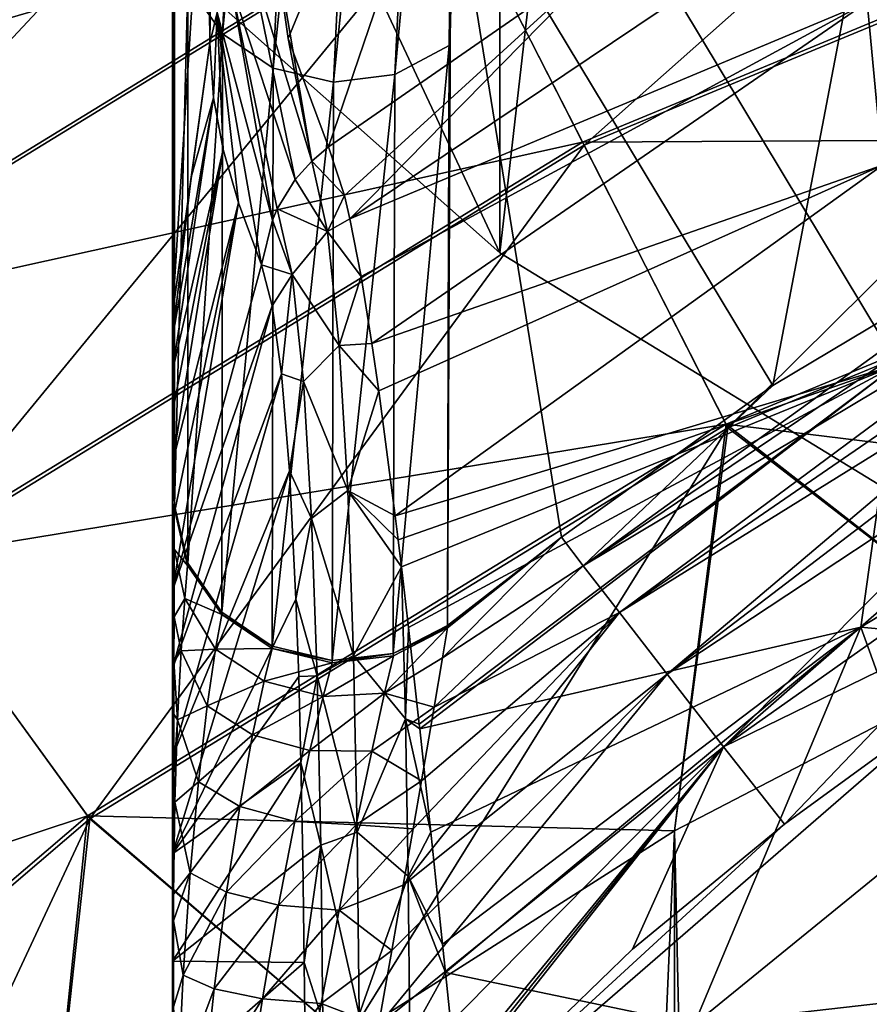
# Model space of a CAD drawing. Header units: metres. Extents: x -109 to 109, y -432 to 89.
# Tile 47 of 256: x -15.37 to -10.82, y -380.6 to -375.34. Entities that reach past the tile are written whole.
import ezdxf

# ---------------------------------------------------------------- set-up
doc = ezdxf.new("R2010")
doc.units = ezdxf.units.M
doc.layers.add('solid_506360_24502164', color=7, linetype='CONTINUOUS')

msp = doc.modelspace()

# ---------------------------------------------------------------- linework, layer by layer
at = {"layer": 'solid_506360_24502164'}
for points in [[(-12.800792, -376.587097, 887.832703), (-12.800792, -353.867279, 871.325745), (-10.002447, -352.157654, 870.083679)], [(-10.002447, -378.296722, 889.074768), (-12.800792, -376.587097, 887.832703), (-10.002447, -352.157654, 870.083679)], [(-12.800792, -376.587097, 887.832703), (-15.162851, -374.490906, 886.309692), (-12.800792, -353.867279, 871.325745)], [(-12.034328, -368.075714, 887.829102), (-12.800792, -373.648193, 891.877747), (-10.002447, -375.357788, 893.119873)], [(-10.360667, -369.905792, 889.158752), (-12.034328, -368.075714, 887.829102), (-10.002447, -375.357788, 893.119873)], [(-14.469389, -375.150879, 319.609589), (-14.284646, -375.416412, 319.682953), (-13.999104, -369.405457, 343.049164)], [(-14.284646, -375.416412, 319.682953), (-13.724881, -369.589691, 343.08667), (-13.999104, -369.405457, 343.049164)], [(-13.36152, -375.632996, 319.742706), (-12.782882, -369.464783, 343.027679), (-13.072145, -369.620697, 343.078491)], [(-13.36152, -375.632996, 319.742706), (-13.07084, -375.478973, 319.700104), (-12.782882, -369.464783, 343.027679)], [(-13.07084, -375.478973, 319.700104), (-13.060358, -374.442322, 323.485138), (-12.782882, -369.464783, 343.027679)], [(-14.284646, -375.416412, 319.682953), (-14.012649, -375.599426, 319.73349), (-13.724881, -369.589691, 343.08667)], [(-14.012649, -375.599426, 319.73349), (-13.401168, -369.664856, 343.096893), (-13.724881, -369.589691, 343.08667)], [(-13.932805, -375.440521, 305.82193), (-14.010286, -374.894409, 307.924408), (-11.544919, -369.652252, 320.73111)], [(-13.716412, -376.019379, 303.289185), (-13.932805, -375.440521, 305.82193), (-11.544919, -369.652252, 320.73111)], [(-12.17418, -374.950317, 303.216766), (-13.716412, -376.019379, 303.289185), (-11.544919, -369.652252, 320.73111)], [(-13.690346, -375.675049, 319.754364), (-13.072145, -369.620697, 343.078491), (-13.401168, -369.664856, 343.096893)], [(-13.690346, -375.675049, 319.754364), (-13.36152, -375.632996, 319.742706), (-13.072145, -369.620697, 343.078491)], [(-14.012649, -375.599426, 319.73349), (-13.690346, -375.675049, 319.754364), (-13.401168, -369.664856, 343.096893)], [(-12.800792, -376.587097, 887.832703), (-12.800792, -373.648193, 891.877747), (-15.162851, -371.551971, 890.354797)], [(-12.800792, -376.587097, 887.832703), (-15.162851, -371.551971, 890.354797), (-15.162851, -374.490906, 886.309692)], [(-14.310412, -372.303741, 318.826813), (-14.352048, -375.466309, 308.086212), (-14.365434, -373.969238, 313.47821)], [(-14.310412, -372.303741, 318.826813), (-14.312231, -375.301819, 308.03952), (-14.352048, -375.466309, 308.086212)], [(-17.630363, -375.983887, 277.499451), (-18.192841, -375.209717, 279.015991), (-14.051691, -372.671997, 279.015991)], [(-13.617248, -373.524658, 277.499451), (-17.630363, -375.983887, 277.499451), (-14.051691, -372.671997, 279.015991)], [(-10.458563, -372.670288, 323.016571), (-13.060358, -374.442322, 323.485138), (-11.340276, -377.295013, 308.957886)], [(-10.458563, -372.670288, 323.016571), (-11.340276, -377.295013, 308.957886), (-9.493124, -376.194733, 308.925812)], [(-12.350025, -376.011719, 275.283691), (-13.040364, -374.65683, 276.234161), (-8.876164, -372.931976, 276.234161)], [(-8.406272, -374.378143, 275.283691), (-12.350025, -376.011719, 275.283691), (-8.876164, -372.931976, 276.234161)], [(-18.198339, -375.202148, 285.9646), (-17.638266, -375.973022, 287.483704), (-13.623351, -373.512665, 287.483704)], [(-13.623351, -373.512665, 287.483704), (-17.638266, -375.973022, 287.483704), (-13.048017, -374.641815, 288.752411)], [(-16.883467, -377.011902, 276.234161), (-17.630363, -375.983887, 277.499451), (-13.617248, -373.524658, 277.499451)], [(-13.040364, -374.65683, 276.234161), (-16.883467, -377.011902, 276.234161), (-13.617248, -373.524658, 277.499451)], [(-10.002447, -378.296722, 889.074768), (-10.002447, -375.357788, 893.119873), (-12.800792, -373.648193, 891.877747)], [(-10.002447, -378.296722, 889.074768), (-12.800792, -373.648193, 891.877747), (-12.800792, -376.587097, 887.832703)], [(-14.365434, -373.969238, 313.47821), (-14.5514, -376.912048, 308.528992), (-14.5514, -375.322998, 313.874176)], [(-14.365434, -373.969238, 313.47821), (-14.352048, -375.466309, 308.086212), (-14.5514, -376.912048, 308.528992)], [(-13.048017, -374.641815, 288.752411), (-12.358841, -375.994415, 289.70697), (-8.412273, -374.35968, 289.70697)], [(-8.412273, -374.35968, 289.70697), (-12.358841, -375.994415, 289.70697), (-7.889256, -375.96936, 290.299438)], [(-11.580915, -377.521179, 274.695801), (-12.350025, -376.011719, 275.283691), (-8.406272, -374.378143, 275.283691)], [(-7.882763, -375.989349, 274.695801), (-11.580915, -377.521179, 274.695801), (-8.406272, -374.378143, 275.283691)], [(-13.079764, -378.579041, 309.036163), (-12.470944, -378.10553, 308.981598), (-13.060358, -374.442322, 323.485138)], [(-13.079764, -378.579041, 309.036163), (-13.060358, -374.442322, 323.485138), (-13.076332, -376.994751, 314.363159)], [(-13.076332, -376.994751, 314.363159), (-13.060358, -374.442322, 323.485138), (-13.07084, -375.478973, 319.700104)], [(-13.060358, -374.442322, 323.485138), (-12.470944, -378.10553, 308.981598), (-11.340276, -377.295013, 308.957886)], [(-14.5514, -376.108063, 314.102173), (-14.549644, -374.60672, 319.459229), (-14.550851, -374.573395, 319.449982)], [(-14.5514, -375.322998, 313.874176), (-14.5514, -376.108063, 314.102173), (-14.550851, -374.573395, 319.449982)], [(-14.5514, -376.108063, 314.102173), (-14.548428, -374.640259, 319.468506), (-14.549644, -374.60672, 319.459229)], [(-13.60308, -376.403961, 302.250061), (-12.17418, -374.950317, 303.216766), (-10.917813, -374.602325, 302.24762)], [(-13.60308, -376.403961, 302.250061), (-10.917813, -374.602325, 302.24762), (-10.836281, -375.246399, 301.309509)], [(-17.638266, -375.973022, 287.483704), (-16.893373, -376.99826, 288.752411), (-13.048017, -374.641815, 288.752411)], [(-13.048017, -374.641815, 288.752411), (-16.893373, -376.99826, 288.752411), (-12.358841, -375.994415, 289.70697)], [(-15.989679, -378.242096, 275.283691), (-16.883467, -377.011902, 276.234161), (-13.040364, -374.65683, 276.234161)], [(-12.350025, -376.011719, 275.283691), (-15.989679, -378.242096, 275.283691), (-13.040364, -374.65683, 276.234161)], [(-14.5514, -376.108063, 314.102173), (-14.547213, -374.673828, 319.477783), (-14.548428, -374.640259, 319.468506)], [(-10.836281, -375.246399, 301.309509), (-7.88002, -374.652893, 300.526886), (-10.753268, -376.118469, 300.526886)], [(-14.5514, -376.108063, 314.102173), (-14.545997, -374.707367, 319.487061), (-14.547213, -374.673828, 319.477783)], [(-14.5514, -376.108063, 314.102173), (-14.544781, -374.740936, 319.496368), (-14.545997, -374.707367, 319.487061)], [(-14.5514, -376.108063, 314.102173), (-14.543565, -374.774506, 319.505646), (-14.544781, -374.740936, 319.496368)], [(-14.5514, -376.108063, 314.102173), (-14.542349, -374.808044, 319.514923), (-14.543565, -374.774506, 319.505646)], [(-14.5514, -376.108063, 314.102173), (-14.541235, -374.838806, 319.523438), (-14.542349, -374.808044, 319.514923)], [(-14.542511, -376.34903, 314.192291), (-14.541235, -374.838806, 319.523438), (-14.5514, -376.108063, 314.102173)], [(-14.542511, -376.34903, 314.192291), (-14.541388, -377.936707, 308.840637), (-14.541235, -374.838806, 319.523438)], [(-14.469389, -375.150879, 319.609589), (-14.541235, -374.838806, 319.523438), (-14.541388, -377.936707, 308.840637)], [(-14.138039, -375.010315, 307.957062), (-14.010286, -374.894409, 307.924408), (-13.806652, -376.09668, 303.297455)], [(-13.806652, -376.09668, 303.297455), (-14.010286, -374.894409, 307.924408), (-13.932805, -375.440521, 305.82193)], [(-13.631897, -376.280548, 302.50235), (-13.716412, -376.019379, 303.289185), (-12.17418, -374.950317, 303.216766)], [(-13.631897, -376.280548, 302.50235), (-12.17418, -374.950317, 303.216766), (-13.60308, -376.403961, 302.250061)], [(-14.23998, -375.147888, 307.995911), (-14.138039, -375.010315, 307.957062), (-13.894375, -376.195282, 303.311371)], [(-14.138039, -375.010315, 307.957062), (-13.806652, -376.09668, 303.297455), (-13.894375, -376.195282, 303.311371)], [(-14.469688, -378.244751, 308.934113), (-14.469389, -375.150879, 319.609589), (-14.541388, -377.936707, 308.840637)], [(-14.469688, -378.244751, 308.934113), (-14.284646, -375.416412, 319.682953), (-14.469389, -375.150879, 319.609589)], [(-14.312231, -375.301819, 308.03952), (-14.23998, -375.147888, 307.995911), (-14.016966, -376.411346, 303.348602)], [(-14.23998, -375.147888, 307.995911), (-13.990753, -376.351563, 303.337555), (-14.016966, -376.411346, 303.348602)], [(-14.23998, -375.147888, 307.995911), (-13.894375, -376.195282, 303.311371), (-13.990753, -376.351563, 303.337555)], [(-13.542571, -376.713776, 301.750946), (-13.60308, -376.403961, 302.250061), (-10.836281, -375.246399, 301.309509)], [(-13.542571, -376.713776, 301.750946), (-10.836281, -375.246399, 301.309509), (-13.484292, -377.071289, 301.312469)], [(-13.484292, -377.071289, 301.312469), (-10.836281, -375.246399, 301.309509), (-10.753268, -376.118469, 300.526886)], [(-14.5514, -375.322998, 313.874176), (-14.5514, -376.912048, 308.528992), (-14.5514, -376.108063, 314.102173)], [(-14.312231, -375.301819, 308.03952), (-14.332057, -375.757446, 307.030609), (-14.352048, -375.466309, 308.086212)], [(-14.312231, -375.301819, 308.03952), (-14.281009, -376.033417, 305.966095), (-14.332057, -375.757446, 307.030609)], [(-14.312231, -375.301819, 308.03952), (-14.074535, -376.650909, 303.39743), (-14.19886, -376.319305, 304.803375)], [(-14.312231, -375.301819, 308.03952), (-14.016966, -376.411346, 303.348602), (-14.074535, -376.650909, 303.39743)], [(-14.312231, -375.301819, 308.03952), (-14.19886, -376.319305, 304.803375), (-14.281009, -376.033417, 305.966095)], [(-14.469688, -378.244751, 308.934113), (-14.286945, -378.507263, 309.013855), (-14.284646, -375.416412, 319.682953)], [(-14.286945, -378.507263, 309.013855), (-14.012649, -375.599426, 319.73349), (-14.284646, -375.416412, 319.682953)], [(-13.806652, -376.09668, 303.297455), (-13.932805, -375.440521, 305.82193), (-13.716412, -376.019379, 303.289185)], [(-14.352048, -375.466309, 308.086212), (-14.450679, -376.182129, 308.303711), (-14.5514, -376.912048, 308.528992)], [(-14.332057, -375.757446, 307.030609), (-14.450679, -376.182129, 308.303711), (-14.352048, -375.466309, 308.086212)], [(-13.370741, -378.727722, 309.081146), (-13.07084, -375.478973, 319.700104), (-13.36152, -375.632996, 319.742706)], [(-13.370741, -378.727722, 309.081146), (-13.079764, -378.579041, 309.036163), (-13.07084, -375.478973, 319.700104)], [(-13.079764, -378.579041, 309.036163), (-13.076332, -376.994751, 314.363159), (-13.07084, -375.478973, 319.700104)], [(-14.286945, -378.507263, 309.013855), (-14.017706, -378.689178, 309.069183), (-14.012649, -375.599426, 319.73349)], [(-14.017706, -378.689178, 309.069183), (-13.690346, -375.675049, 319.754364), (-14.012649, -375.599426, 319.73349)], [(-13.698034, -378.766113, 309.092651), (-13.36152, -375.632996, 319.742706), (-13.690346, -375.675049, 319.754364)], [(-13.698034, -378.766113, 309.092651), (-13.370741, -378.727722, 309.081146), (-13.36152, -375.632996, 319.742706)], [(-14.017706, -378.689178, 309.069183), (-13.698034, -378.766113, 309.092651), (-13.690346, -375.675049, 319.754364)], [(-14.332057, -375.757446, 307.030609), (-14.5514, -377.218964, 307.82608), (-14.5514, -377.042908, 308.17395)], [(-14.332057, -375.757446, 307.030609), (-14.281009, -376.033417, 305.966095), (-14.5514, -377.218964, 307.82608)], [(-14.332057, -375.757446, 307.030609), (-14.5514, -377.042908, 308.17395), (-14.450679, -376.182129, 308.303711)], [(-12.358841, -375.994415, 289.70697), (-11.590453, -377.502441, 290.299438), (-7.889256, -375.96936, 290.299438)], [(-7.889256, -375.96936, 290.299438), (-11.590453, -377.502441, 290.299438), (-8.112449, -377.928467, 290.5)], [(-16.893373, -376.99826, 288.752411), (-16.001095, -378.226379, 289.70697), (-12.358841, -375.994415, 289.70697)], [(-12.358841, -375.994415, 289.70697), (-16.001095, -378.226379, 289.70697), (-11.590453, -377.502441, 290.299438)], [(-14.993907, -379.612671, 274.695801), (-15.989679, -378.242096, 275.283691), (-12.350025, -376.011719, 275.283691)], [(-11.580915, -377.521179, 274.695801), (-14.993907, -379.612671, 274.695801), (-12.350025, -376.011719, 275.283691)], [(-13.806652, -376.09668, 303.297455), (-13.716412, -376.019379, 303.289185), (-13.631897, -376.280548, 302.50235)], [(-7.882763, -375.989349, 274.695801), (-10.027111, -378.72049, 274.5), (-11.580915, -377.521179, 274.695801)], [(-14.281009, -376.033417, 305.966095), (-14.5514, -377.709839, 307.166351), (-14.5514, -377.440826, 307.489319)], [(-14.281009, -376.033417, 305.966095), (-14.19886, -376.319305, 304.803375), (-14.5514, -377.709839, 307.166351)], [(-14.281009, -376.033417, 305.966095), (-14.5514, -377.440826, 307.489319), (-14.5514, -377.218964, 307.82608)], [(-14.5514, -376.108063, 314.102173), (-14.546119, -377.807068, 308.801208), (-14.541388, -377.936707, 308.840637)], [(-14.542511, -376.34903, 314.192291), (-14.5514, -376.108063, 314.102173), (-14.541388, -377.936707, 308.840637)], [(-14.5514, -376.108063, 314.102173), (-14.550851, -377.677429, 308.76178), (-14.546119, -377.807068, 308.801208)], [(-14.5514, -376.912048, 308.528992), (-14.550851, -377.677429, 308.76178), (-14.5514, -376.108063, 314.102173)], [(-13.894375, -376.195282, 303.311371), (-13.806652, -376.09668, 303.297455), (-13.722983, -376.472168, 302.319519)], [(-13.806652, -376.09668, 303.297455), (-13.631897, -376.280548, 302.50235), (-13.722983, -376.472168, 302.319519)], [(-13.447308, -377.324554, 301.057281), (-13.484292, -377.071289, 301.312469), (-10.753268, -376.118469, 300.526886)], [(-13.447308, -377.324554, 301.057281), (-10.753268, -376.118469, 300.526886), (-13.359772, -377.992767, 300.528534)], [(-13.359772, -377.992767, 300.528534), (-10.753268, -376.118469, 300.526886), (-10.673537, -377.183289, 299.938538)], [(-14.450679, -376.182129, 308.303711), (-14.5514, -377.042908, 308.17395), (-14.5514, -376.912048, 308.528992)], [(-13.894375, -376.195282, 303.311371), (-13.722983, -376.472168, 302.319519), (-13.990753, -376.351563, 303.337555)], [(-12.354985, -378.258698, 308.48587), (-9.542212, -376.362457, 308.589569), (-9.493124, -376.194733, 308.925812)], [(-11.340276, -377.295013, 308.957886), (-12.354985, -378.258698, 308.48587), (-9.493124, -376.194733, 308.925812)], [(-13.722983, -376.472168, 302.319519), (-13.631897, -376.280548, 302.50235), (-13.60308, -376.403961, 302.250061)], [(-14.19886, -376.319305, 304.803375), (-14.5514, -378.392151, 306.579773), (-14.5514, -378.026123, 306.862213)], [(-14.19886, -376.319305, 304.803375), (-14.074535, -376.650909, 303.39743), (-14.5514, -378.392151, 306.579773)], [(-14.19886, -376.319305, 304.803375), (-14.5514, -378.026123, 306.862213), (-14.5514, -377.709839, 307.166351)], [(-14.016966, -376.411346, 303.348602), (-13.990753, -376.351563, 303.337555), (-13.911552, -376.702332, 302.428772)], [(-13.722983, -376.472168, 302.319519), (-13.911552, -376.702332, 302.428772), (-13.990753, -376.351563, 303.337555)], [(-12.354985, -378.258698, 308.48587), (-9.621044, -376.627167, 308.264709), (-9.542212, -376.362457, 308.589569)], [(-14.016966, -376.411346, 303.348602), (-13.911552, -376.702332, 302.428772), (-14.074535, -376.650909, 303.39743)], [(-13.722983, -376.472168, 302.319519), (-13.60308, -376.403961, 302.250061), (-13.542571, -376.713776, 301.750946)], [(-13.722983, -376.472168, 302.319519), (-13.659678, -377.081482, 301.479614), (-13.911552, -376.702332, 302.428772)], [(-13.722983, -376.472168, 302.319519), (-13.542571, -376.713776, 301.750946), (-13.659678, -377.081482, 301.479614)], [(-14.074535, -376.650909, 303.39743), (-14.017554, -376.869659, 302.769714), (-14.5514, -378.392151, 306.579773)], [(-13.911552, -376.702332, 302.428772), (-14.017554, -376.869659, 302.769714), (-14.074535, -376.650909, 303.39743)], [(-12.354985, -378.258698, 308.48587), (-12.161158, -378.508759, 308.0578), (-9.621044, -376.627167, 308.264709)], [(-12.161158, -378.508759, 308.0578), (-9.673622, -376.800659, 308.110229), (-9.621044, -376.627167, 308.264709)], [(-13.911552, -376.702332, 302.428772), (-13.96776, -377.233154, 302.164276), (-14.017554, -376.869659, 302.769714)], [(-13.911552, -376.702332, 302.428772), (-13.851161, -377.274139, 301.642975), (-13.96776, -377.233154, 302.164276)], [(-13.659678, -377.081482, 301.479614), (-13.851161, -377.274139, 301.642975), (-13.911552, -376.702332, 302.428772)], [(-13.659678, -377.081482, 301.479614), (-13.542571, -376.713776, 301.750946), (-13.484292, -377.071289, 301.312469)], [(-12.161158, -378.508759, 308.0578), (-9.736352, -377.004547, 307.963806), (-9.673622, -376.800659, 308.110229)], [(-14.017554, -376.869659, 302.769714), (-14.5514, -378.809021, 306.323883), (-14.5514, -378.392151, 306.579773)], [(-14.017554, -376.869659, 302.769714), (-13.96776, -377.233154, 302.164276), (-14.5514, -378.809021, 306.323883)], [(-14.5514, -376.912048, 308.528992), (-14.5514, -377.042908, 308.17395), (-14.550851, -377.677429, 308.76178)], [(-12.161158, -378.508759, 308.0578), (-11.905017, -378.839233, 307.728333), (-9.736352, -377.004547, 307.963806)], [(-11.905017, -378.839233, 307.728333), (-9.810428, -377.241302, 307.828186), (-9.736352, -377.004547, 307.963806)], [(-14.5514, -377.928406, 308.196808), (-14.550851, -377.677429, 308.76178), (-14.5514, -377.042908, 308.17395)], [(-14.5514, -377.928406, 308.196808), (-14.5514, -377.042908, 308.17395), (-14.5514, -377.218964, 307.82608)], [(-13.659678, -377.081482, 301.479614), (-13.484292, -377.071289, 301.312469), (-13.447308, -377.324554, 301.057281)], [(-13.659678, -377.081482, 301.479614), (-13.61435, -377.856873, 300.80838), (-13.851161, -377.274139, 301.642975)], [(-13.659678, -377.081482, 301.479614), (-13.447308, -377.324554, 301.057281), (-13.61435, -377.856873, 300.80838)], [(-10.870511, -378.587402, 299.573547), (-8.39036, -377.083313, 299.573547), (-9.11772, -378.751892, 299.450012)], [(-10.673537, -377.183289, 299.938538), (-8.39036, -377.083313, 299.573547), (-10.870511, -378.587402, 299.573547)], [(-13.344253, -378.120056, 300.446014), (-13.359772, -377.992767, 300.528534), (-10.673537, -377.183289, 299.938538)], [(-13.326922, -378.264801, 300.35791), (-13.344253, -378.120056, 300.446014), (-10.673537, -377.183289, 299.938538)], [(-13.28915, -378.58905, 300.180786), (-13.326922, -378.264801, 300.35791), (-10.673537, -377.183289, 299.938538)], [(-13.231296, -379.105896, 299.948547), (-13.28915, -378.58905, 300.180786), (-10.673537, -377.183289, 299.938538)], [(-13.231296, -379.105896, 299.948547), (-10.673537, -377.183289, 299.938538), (-13.228577, -379.130707, 299.938782)], [(-13.228577, -379.130707, 299.938782), (-10.673537, -377.183289, 299.938538), (-10.870511, -378.587402, 299.573547)], [(-14.5514, -377.928406, 308.196808), (-14.5514, -377.218964, 307.82608), (-14.5514, -377.440826, 307.489319)], [(-13.96776, -377.233154, 302.164276), (-14.5514, -379.278503, 306.099548), (-14.5514, -378.809021, 306.323883)], [(-13.96776, -377.233154, 302.164276), (-13.925393, -377.751343, 301.597778), (-14.5514, -379.278503, 306.099548)], [(-13.851161, -377.274139, 301.642975), (-13.925393, -377.751343, 301.597778), (-13.96776, -377.233154, 302.164276)], [(-13.851161, -377.274139, 301.642975), (-13.807523, -378.007294, 301.009705), (-13.925393, -377.751343, 301.597778)], [(-13.61435, -377.856873, 300.80838), (-13.807523, -378.007294, 301.009705), (-13.851161, -377.274139, 301.642975)], [(-11.905017, -378.839233, 307.728333), (-9.897264, -377.513702, 307.706512), (-9.810428, -377.241302, 307.828186)], [(-13.61435, -377.856873, 300.80838), (-13.447308, -377.324554, 301.057281), (-13.359772, -377.992767, 300.528534)], [(-11.340276, -377.295013, 308.957886), (-12.470944, -378.10553, 308.981598), (-12.354985, -378.258698, 308.48587)], [(-14.5514, -378.32431, 307.680206), (-14.5514, -377.440826, 307.489319), (-14.5514, -377.709839, 307.166351)], [(-14.5514, -378.32431, 307.680206), (-14.5514, -377.928406, 308.196808), (-14.5514, -377.440826, 307.489319)], [(-16.001095, -378.226379, 289.70697), (-15.006256, -379.595673, 290.299438), (-11.590453, -377.502441, 290.299438)], [(-11.590453, -377.502441, 290.299438), (-15.006256, -379.595673, 290.299438), (-11.865881, -379.676636, 290.5)], [(-11.580915, -377.521179, 274.695801), (-13.61488, -380.789856, 274.5), (-14.993907, -379.612671, 274.695801)], [(-11.580915, -377.521179, 274.695801), (-11.865881, -379.676636, 274.5), (-13.61488, -380.789856, 274.5)], [(-11.905017, -378.839233, 307.728333), (-11.604707, -379.226654, 307.520844), (-9.897264, -377.513702, 307.706512)], [(-11.590453, -377.502441, 290.299438), (-11.865881, -379.676636, 290.5), (-10.027111, -378.72049, 290.5)], [(-11.580915, -377.521179, 274.695801), (-10.027111, -378.72049, 274.5), (-11.865881, -379.676636, 274.5)], [(-11.604707, -379.226654, 307.520844), (-9.998371, -377.824219, 307.602844), (-9.897264, -377.513702, 307.706512)], [(-11.590453, -377.502441, 290.299438), (-10.027111, -378.72049, 290.5), (-8.112449, -377.928467, 290.5)], [(-14.5514, -377.928406, 308.196808), (-14.546119, -377.807068, 308.801208), (-14.550851, -377.677429, 308.76178)], [(-14.5514, -378.883606, 307.21405), (-14.5514, -377.709839, 307.166351), (-14.5514, -378.026123, 306.862213)], [(-14.5514, -378.883606, 307.21405), (-14.5514, -378.32431, 307.680206), (-14.5514, -377.709839, 307.166351)], [(-13.925393, -377.751343, 301.597778), (-14.5514, -379.799561, 305.913361), (-14.5514, -379.278503, 306.099548)], [(-13.925393, -377.751343, 301.597778), (-13.890707, -378.438324, 301.089905), (-14.5514, -379.799561, 305.913361)], [(-13.807523, -378.007294, 301.009705), (-13.890707, -378.438324, 301.089905), (-13.925393, -377.751343, 301.597778)], [(-14.5514, -377.928406, 308.196808), (-14.541388, -377.936707, 308.840637), (-14.546119, -377.807068, 308.801208)], [(-13.61435, -377.856873, 300.80838), (-13.583461, -378.738556, 300.3078), (-13.807523, -378.007294, 301.009705)], [(-13.61435, -377.856873, 300.80838), (-13.359772, -377.992767, 300.528534), (-13.344253, -378.120056, 300.446014)], [(-13.61435, -377.856873, 300.80838), (-13.344253, -378.120056, 300.446014), (-13.326922, -378.264801, 300.35791)], [(-13.61435, -377.856873, 300.80838), (-13.326922, -378.264801, 300.35791), (-13.583461, -378.738556, 300.3078)], [(-11.604707, -379.226654, 307.520844), (-10.115162, -378.174957, 307.521851), (-9.998371, -377.824219, 307.602844)], [(-14.541924, -377.943115, 308.821045), (-14.541388, -377.936707, 308.840637), (-14.5514, -377.928406, 308.196808)], [(-14.542396, -378.170868, 308.294312), (-14.5514, -377.928406, 308.196808), (-14.5514, -378.32431, 307.680206)], [(-14.541935, -377.949127, 308.801331), (-14.541924, -377.943115, 308.821045), (-14.5514, -377.928406, 308.196808)], [(-14.542396, -378.170868, 308.294312), (-14.541935, -377.949127, 308.801331), (-14.5514, -377.928406, 308.196808)], [(-14.47026, -378.257019, 308.89505), (-14.541935, -377.949127, 308.801331), (-14.542396, -378.170868, 308.294312)], [(-14.541935, -377.949127, 308.801331), (-14.541388, -377.936707, 308.840637), (-14.541924, -377.943115, 308.821045)], [(-14.469688, -378.244751, 308.934113), (-14.541388, -377.936707, 308.840637), (-14.541935, -377.949127, 308.801331)], [(-14.47026, -378.257019, 308.89505), (-14.469688, -378.244751, 308.934113), (-14.541935, -377.949127, 308.801331)], [(-14.5514, -378.883606, 307.21405), (-14.5514, -378.026123, 306.862213), (-14.5514, -378.392151, 306.579773)], [(-13.807523, -378.007294, 301.009705), (-13.777532, -378.847473, 300.533539), (-13.890707, -378.438324, 301.089905)], [(-13.583461, -378.738556, 300.3078), (-13.777532, -378.847473, 300.533539), (-13.807523, -378.007294, 301.009705)], [(-13.107219, -378.751068, 308.673615), (-12.354985, -378.258698, 308.48587), (-12.470944, -378.10553, 308.981598)], [(-13.08031, -378.591766, 308.99588), (-13.107219, -378.751068, 308.673615), (-12.470944, -378.10553, 308.981598)], [(-13.080295, -378.585541, 309.016235), (-13.08031, -378.591766, 308.99588), (-12.470944, -378.10553, 308.981598)], [(-13.080295, -378.585541, 309.016235), (-12.470944, -378.10553, 308.981598), (-13.079764, -378.579041, 309.036163)], [(-14.543083, -378.532867, 307.807556), (-14.542396, -378.170868, 308.294312), (-14.5514, -378.32431, 307.680206)], [(-14.486101, -378.434357, 308.405579), (-14.542396, -378.170868, 308.294312), (-14.543083, -378.532867, 307.807556)], [(-14.486101, -378.434357, 308.405579), (-14.47026, -378.257019, 308.89505), (-14.542396, -378.170868, 308.294312)], [(-11.604707, -379.226654, 307.520844), (-10.248727, -378.566803, 307.468964), (-10.115162, -378.174957, 307.521851)], [(-16.001095, -378.226379, 289.70697), (-19.249348, -381.000641, 289.70697), (-15.006256, -379.595673, 290.299438)], [(-14.993907, -379.612671, 274.695801), (-18.037699, -382.212311, 274.695801), (-15.989679, -378.242096, 275.283691)], [(-14.486101, -378.434357, 308.405579), (-14.287259, -378.519806, 308.974915), (-14.47026, -378.257019, 308.89505)], [(-14.47026, -378.257019, 308.89505), (-14.286945, -378.507263, 309.013855), (-14.469688, -378.244751, 308.934113)], [(-14.47026, -378.257019, 308.89505), (-14.287259, -378.519806, 308.974915), (-14.286945, -378.507263, 309.013855)], [(-13.304646, -379.077057, 299.986328), (-13.583461, -378.738556, 300.3078), (-13.326922, -378.264801, 300.35791)], [(-13.304646, -379.077057, 299.986328), (-13.326922, -378.264801, 300.35791), (-13.28915, -378.58905, 300.180786)], [(-13.152072, -379.014862, 308.352112), (-12.161158, -378.508759, 308.0578), (-12.354985, -378.258698, 308.48587)], [(-13.107219, -378.751068, 308.673615), (-13.152072, -379.014862, 308.352112), (-12.354985, -378.258698, 308.48587)], [(-14.543083, -378.532867, 307.807556), (-14.5514, -378.32431, 307.680206), (-14.5514, -378.883606, 307.21405)], [(-14.5514, -379.62558, 306.823578), (-14.5514, -378.392151, 306.579773), (-14.5514, -378.809021, 306.323883)], [(-14.5514, -379.62558, 306.823578), (-14.5514, -378.883606, 307.21405), (-14.5514, -378.392151, 306.579773)], [(-13.890707, -378.438324, 301.089905), (-13.876368, -378.850281, 300.865997), (-14.5514, -379.799561, 305.913361)], [(-14.486101, -378.434357, 308.405579), (-14.543083, -378.532867, 307.807556), (-14.505663, -378.714325, 307.946411)], [(-14.320533, -378.704468, 308.496826), (-14.486101, -378.434357, 308.405579), (-14.505663, -378.714325, 307.946411)], [(-14.320533, -378.704468, 308.496826), (-14.287259, -378.519806, 308.974915), (-14.486101, -378.434357, 308.405579)], [(-13.777532, -378.847473, 300.533539), (-13.876368, -378.850281, 300.865997), (-13.890707, -378.438324, 301.089905)], [(-14.543497, -378.771637, 307.577026), (-14.543083, -378.532867, 307.807556), (-14.5514, -378.883606, 307.21405)], [(-14.505663, -378.714325, 307.946411), (-14.543083, -378.532867, 307.807556), (-14.543497, -378.771637, 307.577026)], [(-14.320533, -378.704468, 308.496826), (-14.017557, -378.701813, 309.030151), (-14.287259, -378.519806, 308.974915)], [(-14.287259, -378.519806, 308.974915), (-14.017706, -378.689178, 309.069183), (-14.286945, -378.507263, 309.013855)], [(-14.287259, -378.519806, 308.974915), (-14.017557, -378.701813, 309.030151), (-14.017706, -378.689178, 309.069183)], [(-13.316661, -379.965668, 307.762207), (-11.905017, -378.839233, 307.728333), (-12.161158, -378.508759, 308.0578)], [(-13.264168, -379.665131, 307.895966), (-13.316661, -379.965668, 307.762207), (-12.161158, -378.508759, 308.0578)], [(-13.219809, -379.409241, 308.04129), (-13.264168, -379.665131, 307.895966), (-12.161158, -378.508759, 308.0578)], [(-13.152072, -379.014862, 308.352112), (-13.219809, -379.409241, 308.04129), (-12.161158, -378.508759, 308.0578)], [(-13.416753, -378.939301, 308.646759), (-13.107219, -378.751068, 308.673615), (-13.08031, -378.591766, 308.99588)], [(-13.416753, -378.939301, 308.646759), (-13.08031, -378.591766, 308.99588), (-13.369899, -378.739838, 309.041229)], [(-13.080295, -378.585541, 309.016235), (-13.079764, -378.579041, 309.036163), (-13.370741, -378.727722, 309.081146)], [(-13.080295, -378.585541, 309.016235), (-13.370741, -378.727722, 309.081146), (-13.08031, -378.591766, 308.99588)], [(-13.369899, -378.739838, 309.041229), (-13.08031, -378.591766, 308.99588), (-13.370741, -378.727722, 309.081146)], [(-13.304646, -379.077057, 299.986328), (-13.28915, -378.58905, 300.180786), (-13.231296, -379.105896, 299.948547)], [(-13.169059, -379.683777, 299.750336), (-13.228577, -379.130707, 299.938782), (-10.870511, -378.587402, 299.573547)], [(-13.106442, -380.281219, 299.603302), (-13.169059, -379.683777, 299.750336), (-10.870511, -378.587402, 299.573547)], [(-13.106442, -380.281219, 299.603302), (-10.870511, -378.587402, 299.573547), (-13.090634, -380.434021, 299.574219)], [(-13.090634, -380.434021, 299.574219), (-10.870511, -378.587402, 299.573547), (-11.760696, -380.710663, 299.450012)], [(-10.870511, -378.587402, 299.573547), (-10.479409, -379.668945, 299.450012), (-11.760696, -380.710663, 299.450012)], [(-11.604707, -379.226654, 307.520844), (-11.277779, -379.640778, 307.450012), (-10.248727, -378.566803, 307.468964)], [(-10.248727, -378.566803, 307.468964), (-11.277779, -379.640778, 307.450012), (-10.4, -378.999908, 307.450012)], [(-10.870511, -378.587402, 299.573547), (-9.11772, -378.751892, 299.450012), (-10.479409, -379.668945, 299.450012)], [(-14.365318, -379.007996, 308.046906), (-14.320533, -378.704468, 308.496826), (-14.505663, -378.714325, 307.946411)], [(-14.06139, -378.876526, 308.607178), (-14.320533, -378.704468, 308.496826), (-14.365318, -379.007996, 308.046906)], [(-14.06139, -378.876526, 308.607178), (-14.017557, -378.701813, 309.030151), (-14.320533, -378.704468, 308.496826)], [(-14.06139, -378.876526, 308.607178), (-13.697422, -378.778625, 309.053284), (-14.017557, -378.701813, 309.030151)], [(-14.017557, -378.701813, 309.030151), (-13.698034, -378.766113, 309.092651), (-14.017706, -378.689178, 309.069183)], [(-14.017557, -378.701813, 309.030151), (-13.697422, -378.778625, 309.053284), (-13.698034, -378.766113, 309.092651)], [(-14.505663, -378.714325, 307.946411), (-14.543497, -378.771637, 307.577026), (-14.524071, -379.082886, 307.532104)], [(-14.365318, -379.007996, 308.046906), (-14.505663, -378.714325, 307.946411), (-14.524071, -379.082886, 307.532104)], [(-13.583461, -378.738556, 300.3078), (-13.563626, -379.68222, 299.965057), (-13.777532, -378.847473, 300.533539)], [(-13.745992, -378.958466, 308.659485), (-13.369899, -378.739838, 309.041229), (-13.697422, -378.778625, 309.053284)], [(-13.416753, -378.939301, 308.646759), (-13.369899, -378.739838, 309.041229), (-13.745992, -378.958466, 308.659485)], [(-13.697422, -378.778625, 309.053284), (-13.370741, -378.727722, 309.081146), (-13.698034, -378.766113, 309.092651)], [(-13.697422, -378.778625, 309.053284), (-13.369899, -378.739838, 309.041229), (-13.370741, -378.727722, 309.081146)], [(-13.304646, -379.077057, 299.986328), (-13.563626, -379.68222, 299.965057), (-13.583461, -378.738556, 300.3078)], [(-13.416753, -378.939301, 308.646759), (-13.152072, -379.014862, 308.352112), (-13.107219, -378.751068, 308.673615)], [(-10.027111, -378.72049, 290.5), (-11.865881, -379.676636, 290.5), (-11.667257, -388.582733, 290.5)], [(-11.865881, -420.823364, 274.5), (-11.865881, -379.676636, 274.5), (-10.027111, -378.72049, 274.5)], [(-10.027111, -421.77951, 274.5), (-11.865881, -420.823364, 274.5), (-10.027111, -378.72049, 274.5)], [(-10.027111, -378.72049, 290.5), (-11.667257, -388.582733, 290.5), (-9.166873, -386.530731, 290.5)], [(-14.543935, -379.051819, 307.359222), (-14.543497, -378.771637, 307.577026), (-14.5514, -378.883606, 307.21405)], [(-14.5514, -380.554047, 306.553101), (-14.5514, -378.809021, 306.323883), (-14.5514, -379.278503, 306.099548)], [(-14.5514, -380.554047, 306.553101), (-14.5514, -379.62558, 306.823578), (-14.5514, -378.809021, 306.323883)], [(-14.524071, -379.082886, 307.532104), (-14.543497, -378.771637, 307.577026), (-14.543935, -379.051819, 307.359222)], [(-13.745992, -378.958466, 308.659485), (-13.697422, -378.778625, 309.053284), (-14.06139, -378.876526, 308.607178)], [(-13.876368, -378.850281, 300.865997), (-13.864124, -379.310211, 300.667725), (-14.5514, -379.799561, 305.913361)], [(-13.777532, -378.847473, 300.533539), (-13.864124, -379.310211, 300.667725), (-13.876368, -378.850281, 300.865997)], [(-13.777532, -378.847473, 300.533539), (-13.758142, -379.752899, 300.205139), (-13.864124, -379.310211, 300.667725)], [(-13.563626, -379.68222, 299.965057), (-13.758142, -379.752899, 300.205139), (-13.777532, -378.847473, 300.533539)], [(-13.449474, -380.71637, 307.549377), (-11.604707, -379.226654, 307.520844), (-11.905017, -378.839233, 307.728333)], [(-13.37817, -380.314911, 307.644806), (-13.449474, -380.71637, 307.549377), (-11.905017, -378.839233, 307.728333)], [(-13.316661, -379.965668, 307.762207), (-13.37817, -380.314911, 307.644806), (-11.905017, -378.839233, 307.728333)], [(-14.543935, -379.051819, 307.359222), (-14.5514, -378.883606, 307.21405), (-14.5514, -379.62558, 306.823578)], [(-14.122846, -379.162994, 308.208496), (-14.06139, -378.876526, 308.607178), (-14.365318, -379.007996, 308.046906)], [(-13.745992, -378.958466, 308.659485), (-14.06139, -378.876526, 308.607178), (-14.122846, -379.162994, 308.208496)], [(-13.815958, -379.247192, 308.29599), (-13.745992, -378.958466, 308.659485), (-14.122846, -379.162994, 308.208496)], [(-13.416753, -378.939301, 308.646759), (-13.745992, -378.958466, 308.659485), (-13.815958, -379.247192, 308.29599)], [(-13.485926, -379.249329, 308.297607), (-13.416753, -378.939301, 308.646759), (-13.815958, -379.247192, 308.29599)], [(-13.485926, -379.249329, 308.297607), (-13.152072, -379.014862, 308.352112), (-13.416753, -378.939301, 308.646759)], [(-14.412704, -379.413818, 307.644043), (-14.365318, -379.007996, 308.046906), (-14.524071, -379.082886, 307.532104)], [(-14.122846, -379.162994, 308.208496), (-14.365318, -379.007996, 308.046906), (-14.412704, -379.413818, 307.644043)], [(-10.4, -378.999908, 307.450012), (-11.277779, -379.640778, 307.450012), (-13.647359, -381.816498, 307.450012)], [(-10.4, -382.284943, 307.450012), (-10.4, -378.999908, 307.450012), (-13.647359, -381.816498, 307.450012)], [(-13.485926, -379.249329, 308.297607), (-13.219809, -379.409241, 308.04129), (-13.152072, -379.014862, 308.352112)], [(-14.544388, -379.375275, 307.158112), (-14.543935, -379.051819, 307.359222), (-14.5514, -379.62558, 306.823578)], [(-14.524071, -379.082886, 307.532104), (-14.543935, -379.051819, 307.359222), (-14.544388, -379.375275, 307.158112)], [(-13.304646, -379.077057, 299.986328), (-13.290305, -379.919067, 299.731232), (-13.563626, -379.68222, 299.965057)], [(-13.304646, -379.077057, 299.986328), (-13.228577, -379.130707, 299.938782), (-13.169059, -379.683777, 299.750336)], [(-13.304646, -379.077057, 299.986328), (-13.231296, -379.105896, 299.948547), (-13.228577, -379.130707, 299.938782)], [(-13.304646, -379.077057, 299.986328), (-13.169059, -379.683777, 299.750336), (-13.290305, -379.919067, 299.731232)], [(-14.524071, -379.082886, 307.532104), (-14.544388, -379.375275, 307.158112), (-14.537909, -379.522797, 307.172394)], [(-14.412704, -379.413818, 307.644043), (-14.524071, -379.082886, 307.532104), (-14.537909, -379.522797, 307.172394)], [(-14.191928, -379.545563, 307.850983), (-14.122846, -379.162994, 308.208496), (-14.412704, -379.413818, 307.644043)], [(-13.815958, -379.247192, 308.29599), (-14.122846, -379.162994, 308.208496), (-14.191928, -379.545563, 307.850983)], [(-11.604707, -379.226654, 307.520844), (-13.647359, -381.816498, 307.450012), (-12.091291, -380.307648, 307.450012)], [(-13.635171, -381.748993, 307.450348), (-13.647359, -381.816498, 307.450012), (-11.604707, -379.226654, 307.520844)], [(-13.623113, -381.68222, 307.451355), (-13.635171, -381.748993, 307.450348), (-11.604707, -379.226654, 307.520844)], [(-13.531111, -381.172211, 307.482513), (-13.623113, -381.68222, 307.451355), (-11.604707, -379.226654, 307.520844)], [(-13.449474, -380.71637, 307.549377), (-13.531111, -381.172211, 307.482513), (-11.604707, -379.226654, 307.520844)], [(-11.604707, -379.226654, 307.520844), (-12.091291, -380.307648, 307.450012), (-11.277779, -379.640778, 307.450012)], [(-14.5514, -380.554047, 306.553101), (-14.5514, -379.278503, 306.099548), (-14.5514, -379.799561, 305.913361)], [(-13.897555, -379.625885, 307.976776), (-13.815958, -379.247192, 308.29599), (-14.191928, -379.545563, 307.850983)], [(-13.485926, -379.249329, 308.297607), (-13.815958, -379.247192, 308.29599), (-13.897555, -379.625885, 307.976776)], [(-13.569175, -379.643951, 308.004517), (-13.485926, -379.249329, 308.297607), (-13.897555, -379.625885, 307.976776)], [(-13.569175, -379.643951, 308.004517), (-13.219809, -379.409241, 308.04129), (-13.485926, -379.249329, 308.297607)], [(-13.864124, -379.310211, 300.667725), (-14.5514, -380.371887, 305.771454), (-14.5514, -379.799561, 305.913361)], [(-13.864124, -379.310211, 300.667725), (-13.854074, -379.819763, 300.499908), (-14.5514, -380.371887, 305.771454)], [(-13.758142, -379.752899, 300.205139), (-13.854074, -379.819763, 300.499908), (-13.864124, -379.310211, 300.667725)], [(-14.544855, -379.743591, 306.978271), (-14.544388, -379.375275, 307.158112), (-14.5514, -379.62558, 306.823578)], [(-14.537909, -379.522797, 307.172394), (-14.544388, -379.375275, 307.158112), (-14.544855, -379.743591, 306.978271)], [(-14.456717, -379.900543, 307.300781), (-14.412704, -379.413818, 307.644043), (-14.537909, -379.522797, 307.172394)], [(-14.191928, -379.545563, 307.850983), (-14.412704, -379.413818, 307.644043), (-14.456717, -379.900543, 307.300781)], [(-13.569175, -379.643951, 308.004517), (-13.264168, -379.665131, 307.895966), (-13.219809, -379.409241, 308.04129)], [(-14.537909, -379.522797, 307.172394), (-14.544855, -379.743591, 306.978271), (-14.545176, -380.013916, 306.872955)], [(-14.456717, -379.900543, 307.300781), (-14.537909, -379.522797, 307.172394), (-14.545176, -380.013916, 306.872955)], [(-14.261707, -380.004425, 307.545959), (-14.191928, -379.545563, 307.850983), (-14.456717, -379.900543, 307.300781)], [(-13.897555, -379.625885, 307.976776), (-14.191928, -379.545563, 307.850983), (-14.261707, -380.004425, 307.545959)], [(-19.249348, -381.000641, 289.70697), (-18.052555, -382.197449, 290.299438), (-15.006256, -379.595673, 290.299438)], [(-15.006256, -379.595673, 290.299438), (-18.052555, -382.197449, 290.299438), (-15.259677, -382.050964, 290.5)], [(-15.006256, -379.595673, 290.299438), (-15.259677, -382.050964, 290.5), (-13.61488, -380.789856, 290.5)], [(-15.006256, -379.595673, 290.299438), (-13.61488, -380.789856, 290.5), (-11.865881, -379.676636, 290.5)], [(-14.993907, -379.612671, 274.695801), (-16.788393, -383.450836, 274.5), (-18.037699, -382.212311, 274.695801)], [(-14.993907, -379.612671, 274.695801), (-15.259677, -382.050964, 274.5), (-16.788393, -383.450836, 274.5)], [(-14.993907, -379.612671, 274.695801), (-13.61488, -380.789856, 274.5), (-15.259677, -382.050964, 274.5)], [(-14.544855, -379.743591, 306.978271), (-14.5514, -379.62558, 306.823578), (-14.5514, -380.554047, 306.553101)], [(-13.983821, -380.074066, 307.709839), (-13.897555, -379.625885, 307.976776), (-14.261707, -380.004425, 307.545959)], [(-13.569175, -379.643951, 308.004517), (-13.897555, -379.625885, 307.976776), (-13.983821, -380.074066, 307.709839)], [(-13.660427, -380.100067, 307.770416), (-13.569175, -379.643951, 308.004517), (-13.983821, -380.074066, 307.709839)], [(-13.660427, -380.100067, 307.770416), (-13.264168, -379.665131, 307.895966), (-13.569175, -379.643951, 308.004517)], [(-11.277779, -379.640778, 307.450012), (-12.091291, -380.307648, 307.450012), (-13.647359, -381.816498, 307.450012)], [(-13.563626, -379.68222, 299.965057), (-13.552135, -380.657349, 299.762695), (-13.758142, -379.752899, 300.205139)], [(-13.660427, -380.100067, 307.770416), (-13.316661, -379.965668, 307.762207), (-13.264168, -379.665131, 307.895966)], [(-11.865881, -379.676636, 290.5), (-13.61488, -380.789856, 290.5), (-11.667257, -388.582733, 290.5)], [(-13.61488, -419.710144, 274.5), (-13.61488, -380.789856, 274.5), (-11.865881, -379.676636, 274.5)], [(-11.865881, -420.823364, 274.5), (-13.61488, -419.710144, 274.5), (-11.865881, -379.676636, 274.5)], [(-13.290305, -379.919067, 299.731232), (-13.552135, -380.657349, 299.762695), (-13.563626, -379.68222, 299.965057)], [(-13.290305, -379.919067, 299.731232), (-13.169059, -379.683777, 299.750336), (-13.106442, -380.281219, 299.603302)], [(-11.760696, -380.710663, 299.450012), (-10.479409, -379.668945, 299.450012), (-8.863636, -380.38089, 299.450012)], [(-14.545176, -380.013916, 306.872955), (-14.544855, -379.743591, 306.978271), (-14.5514, -380.554047, 306.553101)], [(-13.758142, -379.752899, 300.205139), (-13.846274, -380.380035, 300.367889), (-13.854074, -379.819763, 300.499908)], [(-13.758142, -379.752899, 300.205139), (-13.746844, -380.693939, 300.010132), (-13.846274, -380.380035, 300.367889)], [(-13.552135, -380.657349, 299.762695), (-13.746844, -380.693939, 300.010132), (-13.758142, -379.752899, 300.205139)], [(-14.5514, -381.658295, 306.450012), (-14.5514, -379.799561, 305.913361), (-14.5514, -380.371887, 305.771454)], [(-14.5514, -381.658295, 306.450012), (-14.5514, -380.554047, 306.553101), (-14.5514, -379.799561, 305.913361)], [(-13.854074, -379.819763, 300.499908), (-13.846274, -380.380035, 300.367889), (-14.5514, -380.371887, 305.771454)], [(-14.456717, -379.900543, 307.300781), (-14.545176, -380.013916, 306.872955), (-14.545339, -380.157379, 306.825012)], [(-14.493869, -380.447937, 307.022614), (-14.456717, -379.900543, 307.300781), (-14.545339, -380.157379, 306.825012)], [(-14.261707, -380.004425, 307.545959), (-14.456717, -379.900543, 307.300781), (-14.493869, -380.447937, 307.022614)], [(-13.290305, -379.919067, 299.731232), (-13.281674, -380.776917, 299.578461), (-13.552135, -380.657349, 299.762695)], [(-13.290305, -379.919067, 299.731232), (-13.106442, -380.281219, 299.603302), (-13.090634, -380.434021, 299.574219)], [(-13.290305, -379.919067, 299.731232), (-13.090634, -380.434021, 299.574219), (-13.281674, -380.776917, 299.578461)], [(-13.660427, -380.100067, 307.770416), (-13.37817, -380.314911, 307.644806), (-13.316661, -379.965668, 307.762207)], [(-14.545339, -380.157379, 306.825012), (-14.545176, -380.013916, 306.872955), (-14.5514, -380.554047, 306.553101)], [(-14.327922, -380.520996, 307.298401), (-14.261707, -380.004425, 307.545959), (-14.493869, -380.447937, 307.022614)], [(-13.983821, -380.074066, 307.709839), (-14.261707, -380.004425, 307.545959), (-14.327922, -380.520996, 307.298401)], [(-14.070287, -380.573975, 307.497772), (-13.983821, -380.074066, 307.709839), (-14.327922, -380.520996, 307.298401)], [(-13.660427, -380.100067, 307.770416), (-13.983821, -380.074066, 307.709839), (-14.070287, -380.573975, 307.497772)], [(-13.75561, -380.599731, 307.593903), (-13.660427, -380.100067, 307.770416), (-14.070287, -380.573975, 307.497772)], [(-13.75561, -380.599731, 307.593903), (-13.37817, -380.314911, 307.644806), (-13.660427, -380.100067, 307.770416)], [(-14.545821, -380.61615, 306.704102), (-14.545339, -380.157379, 306.825012), (-14.5514, -380.554047, 306.553101)], [(-14.493869, -380.447937, 307.022614), (-14.545339, -380.157379, 306.825012), (-14.545821, -380.61615, 306.704102)], [(-13.75561, -380.599731, 307.593903), (-13.449474, -380.71637, 307.549377), (-13.37817, -380.314911, 307.644806)], [(-12.618682, -382.228668, 449), (-9.297602, -380.311218, 449), (-9.618279, -380.5755, 447.88739)], [(-9.297602, -380.311218, 449.5), (-9.297602, -380.311218, 449), (-12.618682, -382.228668, 449)], [(-12.618682, -382.228668, 449.5), (-9.297602, -380.311218, 449.5), (-12.618682, -382.228668, 449)], [(-9.618716, -380.574615, 450.496429), (-9.297602, -380.311218, 449.5), (-12.618682, -382.228668, 449.5)], [(-14.5514, -381.824799, 306.049988), (-14.5514, -380.371887, 305.771454), (-14.5514, -380.992523, 305.681091)], [(-13.846274, -380.380035, 300.367889), (-14.5514, -380.992523, 305.681091), (-14.5514, -380.371887, 305.771454)], [(-14.5514, -381.822479, 306.450012), (-14.5514, -381.658295, 306.450012), (-14.5514, -380.371887, 305.771454)], [(-14.5514, -381.824799, 306.049988), (-14.5514, -381.822479, 306.450012), (-14.5514, -380.371887, 305.771454)], [(-13.846274, -380.380035, 300.367889), (-13.840755, -380.992584, 300.277435), (-14.5514, -380.992523, 305.681091)], [(-13.746844, -380.693939, 300.010132), (-13.840755, -380.992584, 300.277435), (-13.846274, -380.380035, 300.367889)], [(-11.760696, -380.710663, 299.450012), (-8.863636, -380.38089, 299.450012), (-9.537432, -380.851044, 299.450012)], [(-14.522147, -381.039307, 306.810577), (-14.493869, -380.447937, 307.022614), (-14.545821, -380.61615, 306.704102)], [(-14.327922, -380.520996, 307.298401), (-14.493869, -380.447937, 307.022614), (-14.522147, -381.039307, 306.810577)], [(-13.281674, -380.776917, 299.578461), (-13.090634, -380.434021, 299.574219), (-13.030638, -381.018799, 299.49231)], [(-13.030638, -381.018799, 299.49231), (-13.090634, -380.434021, 299.574219), (-11.760696, -380.710663, 299.450012)], [(-14.545821, -380.61615, 306.704102), (-14.5514, -380.554047, 306.553101), (-14.5514, -381.658295, 306.450012)], [(-14.387939, -381.080048, 307.109344), (-14.327922, -380.520996, 307.298401), (-14.522147, -381.039307, 306.810577)], [(-14.070287, -380.573975, 307.497772), (-14.327922, -380.520996, 307.298401), (-14.387939, -381.080048, 307.109344)], [(-14.154057, -381.111603, 307.340057), (-14.070287, -380.573975, 307.497772), (-14.387939, -381.080048, 307.109344)], [(-13.75561, -380.599731, 307.593903), (-14.070287, -380.573975, 307.497772), (-14.154057, -381.111603, 307.340057)], [(-13.851952, -381.129791, 307.47171), (-13.75561, -380.599731, 307.593903), (-14.154057, -381.111603, 307.340057)], [(-13.851952, -381.129791, 307.47171), (-13.449474, -380.71637, 307.549377), (-13.75561, -380.599731, 307.593903)], [(-12.725993, -382.426147, 450.496429), (-9.618716, -380.574615, 450.496429), (-12.618682, -382.228668, 449.5)], [(-9.489032, -380.839874, 451.448822), (-9.618716, -380.574615, 450.496429), (-12.725993, -382.426147, 450.496429)], [(-12.725414, -382.426941, 447.88739), (-9.618279, -380.5755, 447.88739), (-12.553285, -382.66803, 446.829559)], [(-12.618682, -382.228668, 449), (-9.618279, -380.5755, 447.88739), (-12.725414, -382.426941, 447.88739)], [(-9.618279, -380.5755, 447.88739), (-9.488177, -380.841614, 446.829559), (-12.553285, -382.66803, 446.829559)]]:
    msp.add_3dface(points, dxfattribs=at)

doc.saveas('drawing.dxf')
